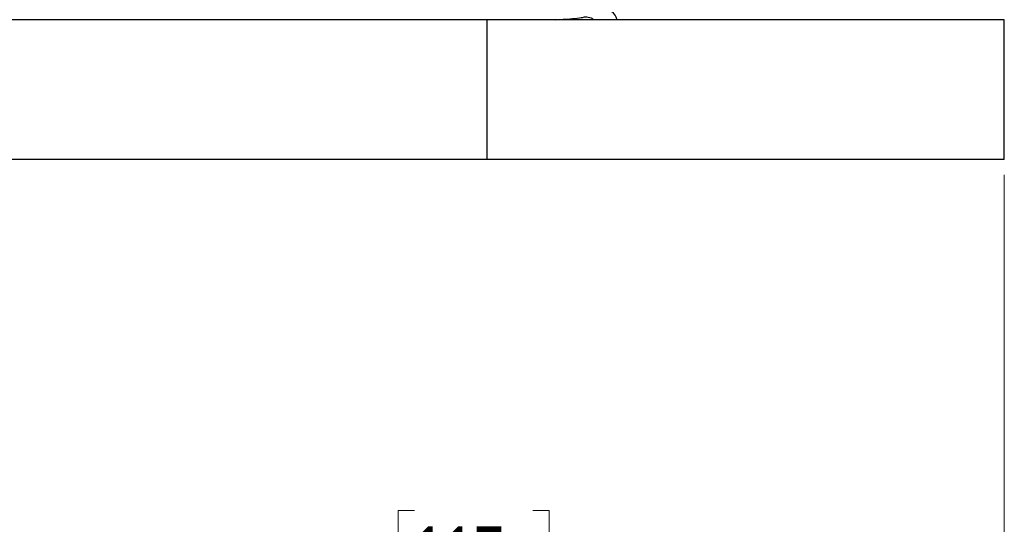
# Model space of a CAD drawing. Header units: inches. Extents: x 0.6 to 16.3, y 0.2 to 11.5.
# Tile 6 of 21: x 5.4 to 8, y 4 to 5.3. Entities that reach past the tile are written whole.
import ezdxf

# ---------------------------------------------------------------- set-up
doc = ezdxf.new("R2010")
doc.units = ezdxf.units.IN
doc.header["$MEASUREMENT"] = 0
doc.styles.add('SLDTEXTSTYLE0', font='TXT', dxfattribs={"width": 0.75})
doc.dimstyles.new('SLDDIMSTYLE0', dxfattribs={"dimtxt": 0.137795, "dimasz": 0.14, "dimexe": 0, "dimexo": 0.0625, "dimgap": 0.034449, "dimtad": 0, "dimdec": 1, "dimlfac": 1.5, "dimrnd": 1e-09, "dimzin": 12, "dimdsep": 46, "dimtxsty": 'SLDTEXTSTYLE0', "dimblk1": 'CLOSED', "dimblk2": 'CLOSED', "dimsah": 1, "dimcen": 0.09, "dimadec": 0, "dimazin": 3, "dimtfac": 1, "dimtdec": 1, "dimtofl": 0, "dimtmove": 0, "dimatfit": 3, "dimldrblk": 'CLOSED', "dimfxl": 0, "dimfrac": 2, "dimtolj": 1, "dimtzin": 12, "dimarcsym": 0})

# ---------------------------------------------------------------- blocks, each defined once
blk = doc.blocks.new('_Closed')
at = {"color": 0, "linetype": 'ByBlock', "lineweight": -2}
for p, q in [((-1, 0.166667), (0, 0)), ((-1, 0.166667), (-1, -0.166667)), ((0, 0), (-1, -0.166667)), ((0, 0), (-1, 0))]:
    blk.add_line(p, q, dxfattribs=at)
blk = doc.blocks.new('_D_8')
at = {"color": 7, "linetype": 'Continuous', "lineweight": 0}
for p, q in [((4.8732, 5.3582), (4.8732, 3.795)), ((7.9532, 4.8974), (7.9532, 3.795)), ((6.4327, 4.0329), (6.3907, 4.0329)), ((6.3907, 4.0329), (6.3907, 3.8141)), ((6.7381, 4.0329), (6.7801, 4.0329)), ((6.7801, 4.0329), (6.7801, 3.8141)), ((4.8732, 3.8344), (6.2699, 3.8344)), ((7.9532, 3.8344), (6.9009, 3.8344)), ((6.3907, 3.8141), (6.4327, 3.8141)), ((6.7801, 3.8141), (6.7381, 3.8141))]:
    blk.add_line(p, q, dxfattribs=at)
at = {"color": 7, "linetype": 'Continuous', "lineweight": 18, "xscale": 0.14, "yscale": 0.14, "rotation": 180.0000000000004}
blk.add_blockref('_Closed', (4.8732, 3.8344, -0.5752), dxfattribs=at)
at = {"color": 7, "linetype": 'Continuous', "lineweight": 18, "xscale": 0.14, "yscale": 0.14}
blk.add_blockref('_Closed', (7.9532, 3.8344, -0.5752), dxfattribs=at)
at = {"color": 7, "linetype": 'Continuous', "lineweight": 18, "char_height": 0.1378, "attachment_point": 1, "style": 'SLDTEXTSTYLE0'}
for s, insert in [('117', (6.4327, 3.9918)), ('4.6', (6.4581, 3.7856))]:
    blk.add_mtext(s, dxfattribs=dict(at, insert=insert))

msp = doc.modelspace()

# ---------------------------------------------------------------- linework, layer by layer
at = {"color": 7, "linetype": 'Continuous', "lineweight": 25}
for p, q in [((6.6199, 5.2968), (3.1265, 5.2968)), ((6.6199, 4.9368), (6.6199, 5.2968)), ((7.9532, 5.2968), (6.6199, 5.2968)), ((7.9532, 4.9368), (7.9532, 5.2968)), ((6.6199, 4.9368), (3.1265, 4.9368)), ((7.9532, 4.9368), (6.6199, 4.9368))]:
    msp.add_line(p, q, dxfattribs=at)
msp.add_ellipse((6.9165, 5.2865), major_axis=(0.0358, 0.0179), ratio=0.998288, start_param=6.080796, end_param=7.389923, dxfattribs=at)
at = {"color": 8, "linetype": 'Continuous', "lineweight": 25}
for points, knots in [([(6.7969, 5.2968), (6.7999, 5.297), (6.8184, 5.2979), (6.841, 5.2997), (6.8647, 5.3021), (6.8701, 5.3038), (6.8727, 5.3046)], [0, 0, 0, 0, 0.060394, 0.381985, 0.695375, 1, 1, 1, 1]), ([(6.8727, 5.3046), (6.8781, 5.3042), (6.8863, 5.3035), (6.8928, 5.2986), (6.895, 5.2968)], [0, 0, 0, 0, 0.647824, 1, 1, 1, 1])]:
    msp.add_open_spline(points, degree=3, knots=knots, dxfattribs=at)

# ---------------------------------------------------------------- dimensions: what is measured, and where the dimension line sits
at = {"color": 7, "linetype": 'Continuous', "lineweight": 18}
dim = msp.add_linear_dim(base=(7.9532, 3.8344), p1=(4.8732, 5.3975), p2=(7.9532, 4.9368), dimstyle='SLDDIMSTYLE0', dxfattribs=at)
dim.commit()
dim.dimension.update_dxf_attribs({"geometry": '_D_8', "text_midpoint": (6.5854, 3.8344), "dimtype": 160})

doc.saveas('drawing.dxf')
